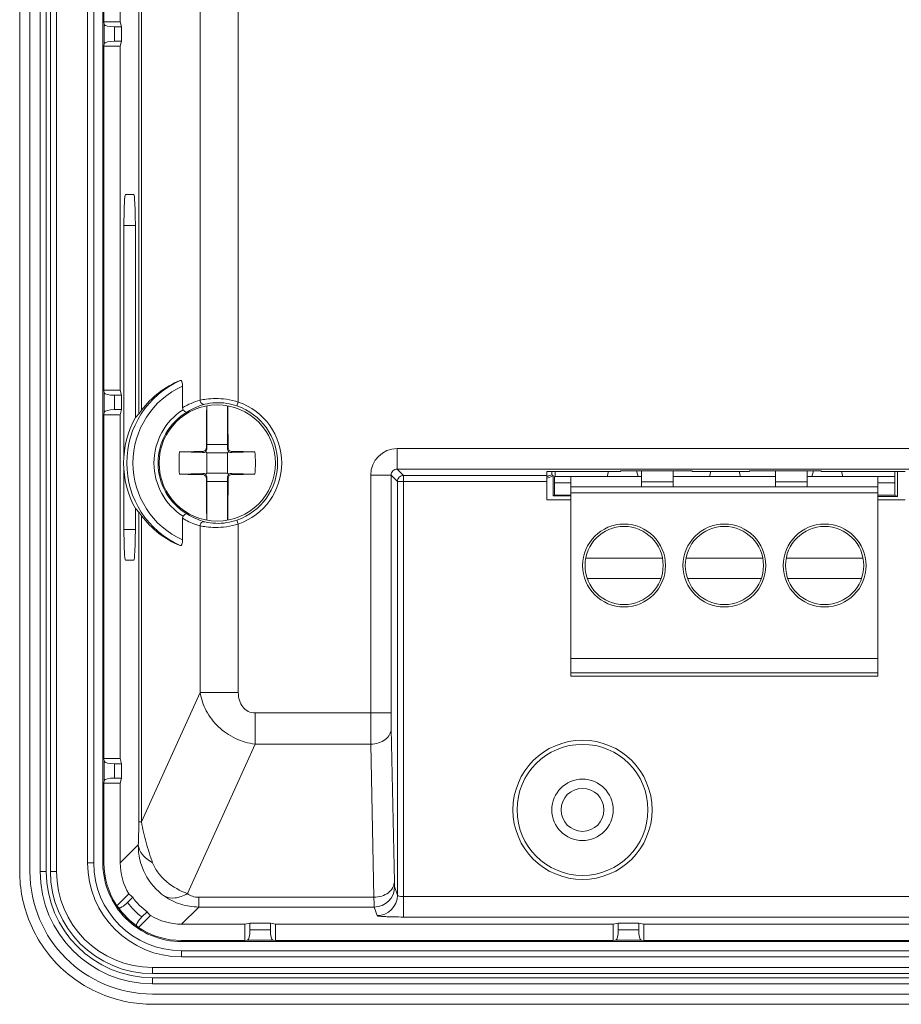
# Model space of a CAD drawing. Header units: centimetres. Extents: x -30 to 30, y -51 to 55.
# Tile 57 of 78: x 8.18 to 11.05, y -2.75 to 0.46. Entities that reach past the tile are written whole.
import ezdxf

# ---------------------------------------------------------------- set-up
doc = ezdxf.new("R2010")
doc.units = ezdxf.units.CM
doc.header["$MEASUREMENT"] = 0
doc.layers.add('06___PRT_ALL_SURFS', color=7, linetype='Continuous')

msp = doc.modelspace()

# ---------------------------------------------------------------- linework, layer by layer
at = {"layer": '06___PRT_ALL_SURFS', "lineweight": 9}
for points in [[(8.17773, -2.31777), (8.17773, -2.31777), (8.17773, 5.54998), (8.17773, 5.54998)], [(8.21107, 5.55025), (8.21107, 5.55025), (8.21107, -2.31803), (8.21107, -2.31803)], [(8.2444, -2.31803), (8.2444, -2.31803), (8.2444, 5.55024), (8.2444, 5.55024)], [(8.2644, -2.31801), (8.2644, -2.31801), (8.2644, 5.55026), (8.2644, 5.55026)], [(8.27773, 5.55025), (8.27773, 5.55025), (8.27773, -2.31803), (8.27773, -2.31803)], [(8.29773, 5.55026), (8.29773, 5.55026), (8.29773, -2.31803), (8.29773, -2.31803)], [(8.39881, 5.5354), (8.39881, 5.5354), (8.39881, -2.28985), (8.39881, -2.28985)], [(8.41881, 5.53541), (8.41881, 5.53541), (8.41881, -2.28986), (8.41881, -2.28986)], [(8.44877, -2.28985), (8.44877, -2.28985), (8.44877, 5.53541), (8.44877, 5.53541)], [(8.5659, -0.82809), (8.5659, -0.82809), (8.5659, 3.24318), (8.5659, 3.24318)], [(8.57467, 3.23119), (8.57467, 3.23119), (8.57467, -0.8161), (8.57467, -0.8161)], [(8.76547, -0.78336), (8.76547, -0.78336), (8.76547, 3.19845), (8.76547, 3.19845)], [(8.45215, 1.56944), (8.45215, 1.56944), (8.45215, 0.44944), (8.45215, 0.44944)], [(8.50548, 1.56944), (8.50548, 1.56944), (8.50548, 0.44944), (8.50548, 0.44944)], [(8.88985, 1.36944), (8.88985, 1.36944), (8.88985, -0.78901), (8.88985, -0.78901)], [(8.45215, 0.44944), (8.45215, 0.44944), (8.45335, 0.44082), (8.45335, 0.44082)], [(8.45215, 0.44944), (8.45215, 0.44944), (8.50548, 0.44944), (8.50548, 0.44944)], [(8.50897, 0.43277), (8.50897, 0.43277), (8.50548, 0.44944), (8.50548, 0.44944)], [(8.45335, 0.37807), (8.45335, 0.37807), (8.45335, 0.44082), (8.45335, 0.44082)], [(8.45335, 0.44082), (8.45397, 0.43633), (8.46871, 0.43277), (8.48666, 0.43277)], [(8.48666, 0.43277), (8.48666, 0.43277), (8.48666, 0.38611), (8.48666, 0.38611)], [(8.48666, 0.43277), (8.48666, 0.43277), (8.50897, 0.43277), (8.50897, 0.43277)], [(8.50897, 0.38611), (8.50897, 0.38611), (8.50897, 0.43277), (8.50897, 0.43277)], [(8.48666, 0.38611), (8.46871, 0.38611), (8.45397, 0.38255), (8.45335, 0.37807)], [(8.50897, 0.38611), (8.50897, 0.38611), (8.48666, 0.38611), (8.48666, 0.38611)], [(8.50548, 0.36944), (8.50548, 0.36944), (8.50897, 0.38611), (8.50897, 0.38611)], [(8.45335, 0.37807), (8.45335, 0.37807), (8.45215, 0.36944), (8.45215, 0.36944)], [(8.45215, 0.36944), (8.45215, 0.36944), (8.45215, -0.75056), (8.45215, -0.75056)], [(8.50548, 0.36944), (8.50548, 0.36944), (8.45215, 0.36944), (8.45215, 0.36944)], [(8.50548, 0.36944), (8.50548, 0.36944), (8.50548, -0.75056), (8.50548, -0.75056)], [(8.52259, -0.11369), (8.52259, -0.11369), (8.54929, -0.11369), (8.54929, -0.11369)], [(8.51735, -0.21369), (8.51735, -0.21369), (8.51735, -0.97585), (8.51735, -0.97585)], [(8.55452, -0.21369), (8.55452, -0.21369), (8.51735, -0.21369), (8.51735, -0.21369)], [(8.55452, -0.83994), (8.55452, -0.83994), (8.55452, -0.21369), (8.55452, -0.21369)], [(8.70071, -0.71877), (8.65042, -0.73882), (8.60676, -0.77253), (8.57467, -0.8161)], [(8.7083, -0.80753), (8.7083, -0.80753), (8.7083, -0.73729), (8.7083, -0.73729)], [(8.45215, -0.75056), (8.45215, -0.75056), (8.45335, -0.75918), (8.45335, -0.75918)], [(8.45215, -0.75056), (8.45215, -0.75056), (8.50548, -0.75056), (8.50548, -0.75056)], [(8.45335, -0.82193), (8.45335, -0.82193), (8.45335, -0.75918), (8.45335, -0.75918)], [(8.45335, -0.75918), (8.45397, -0.76367), (8.46871, -0.76723), (8.48666, -0.76723)], [(8.48666, -0.76723), (8.48666, -0.76723), (8.48666, -0.81389), (8.48666, -0.81389)], [(8.48666, -0.76723), (8.48666, -0.76723), (8.50897, -0.76723), (8.50897, -0.76723)], [(8.50897, -0.76723), (8.50897, -0.76723), (8.50548, -0.75056), (8.50548, -0.75056)], [(8.50897, -0.81389), (8.50897, -0.81389), (8.50897, -0.76723), (8.50897, -0.76723)], [(8.76547, -0.78336), (8.74533, -0.78857), (8.72607, -0.79672), (8.7083, -0.80753)], [(8.78068, -0.7964), (8.76067, -0.80163), (8.74159, -0.80996), (8.72416, -0.82109)], [(8.88985, -0.78901), (8.88985, -0.78901), (8.8855, -0.80161), (8.8855, -0.80161)], [(8.45335, -0.82193), (8.45335, -0.82193), (8.45215, -0.83056), (8.45215, -0.83056)], [(8.45215, -0.83056), (8.45215, -0.83056), (8.45215, -1.95056), (8.45215, -1.95056)], [(8.50548, -0.83056), (8.50548, -0.83056), (8.45215, -0.83056), (8.45215, -0.83056)], [(8.48666, -0.81389), (8.46871, -0.81389), (8.45397, -0.81745), (8.45335, -0.82193)], [(8.50897, -0.81389), (8.50897, -0.81389), (8.48666, -0.81389), (8.48666, -0.81389)], [(8.50548, -0.83056), (8.50548, -0.83056), (8.50897, -0.81389), (8.50897, -0.81389)], [(8.50548, -0.83056), (8.50548, -0.83056), (8.50548, -1.95056), (8.50548, -1.95056)], [(8.5659, -0.82809), (8.56196, -0.83191), (8.55817, -0.83587), (8.55452, -0.83994)], [(8.71012, -0.81405), (8.70894, -0.81213), (8.7083, -0.80979), (8.7083, -0.80753)], [(8.78735, -0.80366), (8.78735, -0.80366), (8.78739, -0.92769), (8.78739, -0.92769)], [(8.85499, -0.92767), (8.85499, -0.92767), (8.85495, -0.80361), (8.85495, -0.80361)], [(8.55452, -0.83994), (8.50367, -0.93187), (8.50367, -1.04349), (8.55452, -1.13543)], [(8.78739, -0.92769), (8.78739, -0.92769), (8.85499, -0.92767), (8.85499, -0.92767)], [(8.78739, -0.92769), (8.78739, -0.92769), (8.78762, -0.94055), (8.78762, -0.94055)], [(8.85477, -0.94053), (8.85477, -0.94053), (8.85499, -0.92767), (8.85499, -0.92767)], [(8.69849, -0.95127), (8.69614, -0.97551), (8.69615, -0.99993), (8.69851, -1.02418)], [(8.77256, -0.95041), (8.74787, -0.95057), (8.72317, -0.95085), (8.69849, -0.95127)], [(8.7743, -0.95389), (8.7743, -0.95389), (8.69849, -0.95127), (8.69849, -0.95127)], [(8.77256, -0.95041), (8.77256, -0.95041), (8.7743, -0.95389), (8.7743, -0.95389)], [(8.7743, -0.95389), (8.77788, -0.95401), (8.78132, -0.95275), (8.78386, -0.95035)], [(8.78386, -0.95035), (8.78633, -0.94776), (8.78769, -0.94423), (8.78762, -0.94055)], [(8.78787, -0.95436), (8.78787, -0.95436), (8.78386, -0.95035), (8.78386, -0.95035)], [(8.78762, -0.94055), (8.78762, -0.94055), (8.78589, -0.93707), (8.78589, -0.93707)], [(8.85453, -0.95434), (8.85453, -0.95434), (8.78787, -0.95436), (8.78787, -0.95436)], [(8.78787, -0.95436), (8.78787, -0.95436), (8.78789, -1.02103), (8.78789, -1.02103)], [(8.85453, -0.95434), (8.85453, -0.95434), (8.85854, -0.95033), (8.85854, -0.95033)], [(8.85455, -1.02101), (8.85455, -1.02101), (8.85453, -0.95434), (8.85453, -0.95434)], [(8.85477, -0.94053), (8.85471, -0.94421), (8.85607, -0.94774), (8.85854, -0.95033)], [(8.85651, -0.93705), (8.85651, -0.93705), (8.85477, -0.94053), (8.85477, -0.94053)], [(8.85854, -0.95033), (8.86108, -0.95272), (8.86452, -0.95399), (8.8681, -0.95386)], [(8.8681, -0.95386), (8.8681, -0.95386), (8.86984, -0.95038), (8.86984, -0.95038)], [(8.94391, -0.95119), (8.94391, -0.95119), (8.8681, -0.95386), (8.8681, -0.95386)], [(8.94391, -0.95119), (8.91922, -0.95079), (8.89453, -0.95052), (8.86984, -0.95038)], [(8.94394, -1.0241), (8.94628, -0.99985), (8.94627, -0.97544), (8.94391, -0.95119)], [(9.40777, -0.94061), (9.35991, -0.94061), (9.32112, -0.97941), (9.32111, -1.02726)], [(9.40777, -0.94061), (9.40777, -0.94061), (19.28103, -0.94061), (19.28103, -0.94061)], [(9.40777, -0.94061), (9.40777, -0.94061), (9.40777, -1.00727), (9.40777, -1.00727)], [(8.51735, -0.99952), (8.51735, -0.99952), (8.51735, -1.20435), (8.51735, -1.20435)], [(8.77433, -1.02151), (8.77433, -1.02151), (8.69851, -1.02418), (8.69851, -1.02418)], [(8.69851, -1.02418), (8.7232, -1.02459), (8.74789, -1.02485), (8.77259, -1.02499)], [(8.77433, -1.02151), (8.77433, -1.02151), (8.77259, -1.02499), (8.77259, -1.02499)], [(8.78388, -1.02504), (8.78134, -1.02265), (8.77791, -1.02138), (8.77433, -1.02151)], [(8.78789, -1.02103), (8.78789, -1.02103), (8.78388, -1.02504), (8.78388, -1.02504)], [(8.78765, -1.03485), (8.78771, -1.03116), (8.78636, -1.02763), (8.78388, -1.02504)], [(8.78789, -1.02103), (8.78789, -1.02103), (8.85455, -1.02101), (8.85455, -1.02101)], [(8.85455, -1.02101), (8.85455, -1.02101), (8.85857, -1.02501), (8.85857, -1.02501)], [(8.85857, -1.02501), (8.85609, -1.02761), (8.85473, -1.03114), (8.8548, -1.03482)], [(8.86812, -1.02147), (8.86454, -1.02135), (8.86111, -1.02263), (8.85857, -1.02501)], [(8.86986, -1.02496), (8.86986, -1.02496), (8.86812, -1.02147), (8.86812, -1.02147)], [(8.86812, -1.02147), (8.86812, -1.02147), (8.94394, -1.0241), (8.94394, -1.0241)], [(8.86986, -1.02496), (8.89455, -1.02481), (8.91925, -1.02452), (8.94394, -1.0241)], [(9.42839, -1.02789), (9.42839, -1.02789), (9.40777, -1.00727), (9.40777, -1.00727)], [(19.28103, -1.00727), (19.28103, -1.00727), (9.40777, -1.00727), (9.40777, -1.00727)], [(10.13523, -1.01541), (10.13523, -1.01541), (9.89523, -1.01541), (9.89523, -1.01541)], [(9.89523, -1.10723), (9.89523, -1.10723), (9.89523, -1.01541), (9.89523, -1.01541)], [(9.91106, -1.02593), (9.90622, -1.02759), (9.90142, -1.02938), (9.89667, -1.03128)], [(9.91106, -1.01541), (9.91106, -1.01541), (9.91106, -1.02593), (9.91106, -1.02593)], [(9.91595, -1.02945), (9.91433, -1.02827), (9.91269, -1.0271), (9.91106, -1.02593)], [(9.92189, -1.01541), (9.92189, -1.01541), (9.92189, -1.03152), (9.92189, -1.03152)], [(10.09619, -1.01541), (10.09619, -1.01541), (10.09173, -1.03152), (10.09173, -1.03152)], [(10.36856, -1.01285), (10.36856, -1.01285), (10.13523, -1.01285), (10.13523, -1.01285)], [(10.13523, -1.01285), (10.13523, -1.01285), (10.13523, -1.01541), (10.13523, -1.01541)], [(10.19206, -1.03152), (10.19206, -1.03152), (10.18689, -1.01285), (10.18689, -1.01285)], [(10.20323, -1.01285), (10.20323, -1.01285), (10.20323, -1.06485), (10.20323, -1.06485)], [(10.30656, -1.06485), (10.30656, -1.06485), (10.30656, -1.01285), (10.30656, -1.01285)], [(10.36856, -1.01541), (10.36856, -1.01541), (10.36856, -1.01285), (10.36856, -1.01285)], [(10.55523, -1.01541), (10.55523, -1.01541), (10.36856, -1.01541), (10.36856, -1.01541)], [(10.42953, -1.01541), (10.42953, -1.01541), (10.42507, -1.03152), (10.42507, -1.03152)], [(10.52093, -1.01541), (10.52093, -1.01541), (10.52539, -1.03152), (10.52539, -1.03152)], [(10.78856, -1.01285), (10.78856, -1.01285), (10.55523, -1.01285), (10.55523, -1.01285)], [(10.55523, -1.01285), (10.55523, -1.01285), (10.55523, -1.01541), (10.55523, -1.01541)], [(10.63989, -1.01285), (10.63989, -1.01285), (10.63989, -1.06485), (10.63989, -1.06485)], [(10.74323, -1.06485), (10.74323, -1.06485), (10.74323, -1.01285), (10.74323, -1.01285)], [(10.7584, -1.03152), (10.7584, -1.03152), (10.76357, -1.01285), (10.76357, -1.01285)], [(10.78856, -1.01541), (10.78856, -1.01541), (10.78856, -1.01285), (10.78856, -1.01285)], [(11.06189, -1.01541), (11.06189, -1.01541), (10.78856, -1.01541), (10.78856, -1.01541)], [(10.85427, -1.01541), (10.85427, -1.01541), (10.85873, -1.03152), (10.85873, -1.03152)], [(11.02856, -1.03152), (11.02856, -1.03152), (11.02856, -1.01541), (11.02856, -1.01541)], [(11.03727, -1.09673), (11.03727, -1.09673), (11.03727, -1.01541), (11.03727, -1.01541)], [(8.78592, -1.03831), (8.78592, -1.03831), (8.78765, -1.03485), (8.78765, -1.03485)], [(8.78765, -1.03485), (8.78765, -1.03485), (8.78743, -1.04769), (8.78743, -1.04769)], [(8.78743, -1.04769), (8.78743, -1.04769), (8.85503, -1.04767), (8.85503, -1.04767)], [(8.78743, -1.04769), (8.78743, -1.04769), (8.78747, -1.17177), (8.78747, -1.17177)], [(8.8548, -1.03482), (8.8548, -1.03482), (8.85653, -1.03829), (8.85653, -1.03829)], [(8.85503, -1.04767), (8.85503, -1.04767), (8.8548, -1.03482), (8.8548, -1.03482)], [(8.85503, -1.04767), (8.85503, -1.04767), (8.85507, -1.17171), (8.85507, -1.17171)], [(9.38777, -1.02726), (9.38777, -1.02726), (9.32112, -1.02726), (9.32112, -1.02726)], [(9.32112, -1.80171), (9.32112, -1.80171), (9.32112, -1.02726), (9.32112, -1.02726)], [(9.38777, -1.02726), (9.38777, -1.02726), (9.40839, -1.04789), (9.40839, -1.04789)], [(9.38777, -1.02726), (9.38777, -1.02726), (9.38777, -1.80167), (9.38777, -1.80167)], [(9.89523, -1.04789), (9.89523, -1.04789), (9.40839, -1.04789), (9.40839, -1.04789)], [(9.40839, -2.3952), (9.40839, -2.3952), (9.40839, -1.04789), (9.40839, -1.04789)], [(9.89523, -1.02789), (9.89523, -1.02789), (9.42839, -1.02789), (9.42839, -1.02789)], [(9.42839, -1.02789), (9.42839, -1.02789), (9.42839, -2.46624), (9.42839, -2.46624)], [(9.91595, -1.02945), (9.90857, -1.03189), (9.90129, -1.03461), (9.89411, -1.03761)], [(9.91595, -1.02945), (9.91595, -1.02945), (9.91595, -1.09429), (9.91595, -1.09429)], [(9.92036, -1.03207), (9.91998, -1.03227), (9.91967, -1.04117), (9.91967, -1.05207)], [(9.97323, -1.05207), (9.97323, -1.05207), (9.91967, -1.05207), (9.91967, -1.05207)], [(9.91967, -1.05207), (9.91967, -1.05207), (9.91967, -1.09242), (9.91967, -1.09242)], [(9.92036, -1.03207), (9.92036, -1.03207), (9.97323, -1.03207), (9.97323, -1.03207)], [(9.92189, -1.03152), (9.92189, -1.03152), (10.09173, -1.03152), (10.09173, -1.03152)], [(9.97323, -1.68152), (9.97323, -1.68152), (9.97323, -1.03152), (9.97323, -1.03152)], [(10.09173, -1.03152), (10.09173, -1.03152), (10.19206, -1.03152), (10.19206, -1.03152)], [(10.19206, -1.03152), (10.19206, -1.03152), (10.20323, -1.03152), (10.20323, -1.03152)], [(10.20323, -1.04935), (10.20323, -1.04935), (10.30656, -1.04935), (10.30656, -1.04935)], [(10.30656, -1.03152), (10.30656, -1.03152), (10.42507, -1.03152), (10.42507, -1.03152)], [(10.42507, -1.03152), (10.42507, -1.03152), (10.52539, -1.03152), (10.52539, -1.03152)], [(10.63989, -1.03152), (10.63989, -1.03152), (10.52539, -1.03152), (10.52539, -1.03152)], [(10.63989, -1.04935), (10.63989, -1.04935), (10.74323, -1.04935), (10.74323, -1.04935)], [(10.7584, -1.03152), (10.7584, -1.03152), (10.74323, -1.03152), (10.74323, -1.03152)], [(10.85873, -1.03152), (10.85873, -1.03152), (10.7584, -1.03152), (10.7584, -1.03152)], [(11.02856, -1.03152), (11.02856, -1.03152), (10.85873, -1.03152), (10.85873, -1.03152)], [(10.97323, -1.68152), (10.97323, -1.68152), (10.97323, -1.03152), (10.97323, -1.03152)], [(10.97323, -1.03207), (10.97323, -1.03207), (11.02797, -1.03207), (11.02797, -1.03207)], [(11.02865, -1.05207), (11.02865, -1.05207), (10.97323, -1.05207), (10.97323, -1.05207)], [(11.02865, -1.05207), (11.02865, -1.04117), (11.02835, -1.03227), (11.02797, -1.03207)], [(11.02865, -1.09242), (11.02865, -1.09242), (11.02865, -1.05207), (11.02865, -1.05207)], [(10.97323, -1.06485), (10.97323, -1.06485), (9.97323, -1.06485), (9.97323, -1.06485)], [(9.97323, -1.08485), (9.97323, -1.08485), (10.97323, -1.08485), (10.97323, -1.08485)], [(9.97323, -1.10723), (9.97323, -1.10723), (9.89523, -1.10723), (9.89523, -1.10723)], [(9.91595, -1.09429), (9.91595, -1.09429), (9.91967, -1.09242), (9.91967, -1.09242)], [(9.91595, -1.09429), (9.91595, -1.09429), (9.97323, -1.09429), (9.97323, -1.09429)], [(9.91967, -1.09242), (9.91967, -1.09242), (9.97323, -1.09242), (9.97323, -1.09242)], [(10.97323, -1.09242), (10.97323, -1.09242), (11.02865, -1.09242), (11.02865, -1.09242)], [(10.97323, -1.09673), (10.97323, -1.09673), (11.03727, -1.09673), (11.03727, -1.09673)], [(11.06189, -1.10723), (11.06189, -1.10723), (10.97323, -1.10723), (10.97323, -1.10723)], [(11.02865, -1.09242), (11.02865, -1.09242), (11.03727, -1.09673), (11.03727, -1.09673)], [(8.55452, -1.20435), (8.55452, -1.20435), (8.55452, -1.13543), (8.55452, -1.13543)], [(8.55452, -1.13543), (8.55817, -1.1395), (8.56196, -1.14345), (8.5659, -1.14728)], [(8.5659, -2.15624), (8.5659, -2.15624), (8.5659, -1.14728), (8.5659, -1.14728)], [(8.72415, -1.15427), (8.74159, -1.1654), (8.76066, -1.17373), (8.78067, -1.17897)], [(8.57467, -1.15927), (8.57467, -1.15927), (8.57467, -2.15624), (8.57467, -2.15624)], [(8.57467, -1.15927), (8.60676, -1.20283), (8.65042, -1.23655), (8.70071, -1.25659)], [(8.7083, -1.16784), (8.7083, -1.16558), (8.70894, -1.16324), (8.71012, -1.16131)], [(8.7083, -1.23808), (8.7083, -1.23808), (8.7083, -1.16784), (8.7083, -1.16784)], [(8.88985, -1.18636), (8.88985, -1.18636), (8.8855, -1.17376), (8.8855, -1.17376)], [(8.88985, -1.18636), (8.88985, -1.18636), (8.88985, -1.73457), (8.88985, -1.73457)], [(8.51735, -1.20435), (8.51735, -1.20435), (8.55452, -1.20435), (8.55452, -1.20435)], [(8.76547, -1.73457), (8.76547, -1.73457), (8.76547, -1.19201), (8.76547, -1.19201)], [(8.54929, -1.30435), (8.54929, -1.30435), (8.52259, -1.30435), (8.52259, -1.30435)], [(10.02159, -1.29751), (10.02159, -1.29751), (10.27153, -1.29751), (10.27153, -1.29751)], [(10.5982, -1.29751), (10.5982, -1.29751), (10.34826, -1.29751), (10.34826, -1.29751)], [(10.92487, -1.29751), (10.92487, -1.29751), (10.67493, -1.29751), (10.67493, -1.29751)], [(10.26605, -1.36417), (10.26605, -1.36417), (10.02708, -1.36417), (10.02708, -1.36417)], [(10.35375, -1.36417), (10.35375, -1.36417), (10.59271, -1.36417), (10.59271, -1.36417)], [(10.68041, -1.36417), (10.68041, -1.36417), (10.91938, -1.36417), (10.91938, -1.36417)], [(10.97323, -1.62485), (10.97323, -1.62485), (9.97323, -1.62485), (9.97323, -1.62485)], [(10.97323, -1.67152), (10.97323, -1.67152), (9.97323, -1.67152), (9.97323, -1.67152)], [(9.97323, -1.68152), (9.97323, -1.68152), (10.97323, -1.68152), (10.97323, -1.68152)], [(8.76547, -1.73457), (8.76547, -1.73457), (8.57467, -2.15624), (8.57467, -2.15624)], [(8.76547, -1.73457), (8.76547, -1.73457), (8.88985, -1.73457), (8.88985, -1.73457)], [(8.9446, -1.80171), (8.9446, -1.80171), (9.38777, -1.80171), (9.38777, -1.80171)], [(8.9446, -1.80171), (8.9446, -1.80171), (8.9446, -1.90313), (8.9446, -1.90313)], [(9.39839, -2.35134), (9.39839, -2.35134), (9.38818, -1.85245), (9.38818, -1.85245)], [(8.72434, -2.38992), (8.72434, -2.38992), (8.9446, -1.90313), (8.9446, -1.90313)], [(9.32153, -1.90313), (9.32153, -1.90313), (8.9446, -1.90313), (8.9446, -1.90313)], [(9.32153, -1.90313), (9.32153, -1.90313), (9.33173, -2.40207), (9.33173, -2.40207)], [(8.45215, -1.95056), (8.45215, -1.95056), (8.50548, -1.95056), (8.50548, -1.95056)], [(8.45215, -1.95056), (8.45215, -1.95056), (8.45335, -1.95918), (8.45335, -1.95918)], [(8.50897, -1.96723), (8.50897, -1.96723), (8.50548, -1.95056), (8.50548, -1.95056)], [(8.45335, -2.02193), (8.45335, -2.02193), (8.45335, -1.95918), (8.45335, -1.95918)], [(8.45335, -1.95918), (8.45397, -1.96367), (8.46871, -1.96723), (8.48666, -1.96723)], [(8.48666, -1.96723), (8.48666, -1.96723), (8.50897, -1.96723), (8.50897, -1.96723)], [(8.48666, -1.96723), (8.48666, -1.96723), (8.48666, -2.01389), (8.48666, -2.01389)], [(8.50897, -2.01389), (8.50897, -2.01389), (8.50897, -1.96723), (8.50897, -1.96723)], [(8.48666, -2.01389), (8.46871, -2.01389), (8.45397, -2.01745), (8.45335, -2.02193)], [(8.50897, -2.01389), (8.50897, -2.01389), (8.48666, -2.01389), (8.48666, -2.01389)], [(8.50548, -2.03056), (8.50548, -2.03056), (8.50897, -2.01389), (8.50897, -2.01389)], [(8.45335, -2.02193), (8.45335, -2.02193), (8.45215, -2.03056), (8.45215, -2.03056)], [(8.50548, -2.03056), (8.50548, -2.03056), (8.45215, -2.03056), (8.45215, -2.03056)], [(8.45215, -2.03056), (8.45215, -2.03056), (8.45215, -2.28969), (8.45215, -2.28969)], [(8.50548, -2.03056), (8.50548, -2.03056), (8.50548, -2.28975), (8.50548, -2.28975)], [(8.5659, -2.15624), (8.5659, -2.15624), (8.57467, -2.15624), (8.57467, -2.15624)], [(8.56399, -2.23123), (8.56399, -2.23123), (8.50548, -2.28975), (8.50548, -2.28975)], [(8.39881, -2.28985), (8.39881, -2.45901), (8.53594, -2.59615), (8.7051, -2.59615)], [(8.39881, -2.28986), (8.39881, -2.28986), (8.41881, -2.28986), (8.41881, -2.28986)], [(8.41881, -2.28987), (8.41882, -2.44797), (8.54699, -2.57614), (8.70509, -2.57615)], [(8.44877, -2.28985), (8.44877, -2.28985), (8.45215, -2.28985), (8.45215, -2.28985)], [(8.45215, -2.28971), (8.45211, -2.33957), (8.46682, -2.38831), (8.49441, -2.42984)], [(8.50548, -2.28975), (8.50547, -2.32541), (8.51501, -2.36043), (8.53309, -2.39116)], [(8.21107, -2.31801), (8.21105, -2.53847), (8.38976, -2.7172), (8.61023, -2.71722)], [(8.2444, -2.31803), (8.2444, -2.31803), (8.2644, -2.31803), (8.2644, -2.31803)], [(8.2444, -2.31803), (8.2444, -2.52009), (8.4082, -2.68389), (8.61026, -2.68389)], [(8.2644, -2.31801), (8.26439, -2.50903), (8.41923, -2.66388), (8.61024, -2.66389)], [(8.27773, -2.31803), (8.27773, -2.31803), (8.29773, -2.31803), (8.29773, -2.31803)], [(8.27773, -2.31803), (8.27773, -2.50168), (8.42661, -2.65055), (8.61025, -2.65056)], [(8.29773, -2.31804), (8.29773, -2.49063), (8.43765, -2.63054), (8.61024, -2.63056)], [(9.33241, -2.4338), (9.36919, -2.43379), (9.39902, -2.40401), (9.39908, -2.36723)], [(9.40839, -2.3952), (9.40839, -2.3952), (9.39908, -2.36723), (9.39908, -2.36723)], [(8.53309, -2.39116), (8.53309, -2.39116), (8.49441, -2.42984), (8.49441, -2.42984)], [(8.5289, -2.41892), (8.5289, -2.41892), (8.54585, -2.40197), (8.54585, -2.40197)], [(8.53309, -2.39116), (8.53718, -2.39495), (8.54144, -2.39855), (8.54585, -2.40197)], [(8.54585, -2.40197), (8.55883, -2.4202), (8.57476, -2.43613), (8.59299, -2.44911)], [(8.76088, -2.40207), (8.76088, -2.40207), (9.33173, -2.40207), (9.33173, -2.40207)], [(8.76088, -2.4338), (8.76088, -2.4338), (8.76088, -2.40207), (8.76088, -2.40207)], [(9.34173, -2.46177), (9.37851, -2.46177), (9.40833, -2.43198), (9.4084, -2.3952)], [(9.42839, -2.39967), (9.42839, -2.39967), (19.26039, -2.39967), (19.26039, -2.39967)], [(8.49441, -2.42984), (8.49633, -2.43199), (8.49827, -2.4341), (8.50026, -2.43618)], [(8.49441, -2.42984), (8.51288, -2.45759), (8.53737, -2.48208), (8.56512, -2.50055)], [(8.50027, -2.43618), (8.51643, -2.45875), (8.5362, -2.47852), (8.55878, -2.49469)], [(8.5289, -2.41892), (8.54213, -2.43693), (8.55803, -2.45283), (8.57604, -2.46606)], [(8.70521, -2.48948), (8.70521, -2.48948), (8.76088, -2.4338), (8.76088, -2.4338)], [(9.3324, -2.4338), (9.3324, -2.4338), (8.76088, -2.4338), (8.76088, -2.4338)], [(9.3324, -2.4338), (9.3324, -2.4338), (9.34173, -2.46177), (9.34173, -2.46177)], [(8.56512, -2.50055), (8.56512, -2.50055), (8.6038, -2.46187), (8.6038, -2.46187)], [(8.59299, -2.44911), (8.59299, -2.44911), (8.57604, -2.46606), (8.57604, -2.46606)], [(8.59299, -2.44911), (8.5964, -2.45352), (8.60001, -2.45777), (8.6038, -2.46187)], [(8.6038, -2.46187), (8.63453, -2.47995), (8.66955, -2.48949), (8.70521, -2.48948)], [(19.2604, -2.46624), (19.2604, -2.46624), (9.42839, -2.46624), (9.42839, -2.46624)], [(8.55878, -2.49469), (8.56086, -2.49668), (8.56297, -2.49863), (8.56512, -2.50055)], [(8.56512, -2.50055), (8.60663, -2.52813), (8.65537, -2.54283), (8.7052, -2.54281)], [(8.70521, -2.48948), (8.70521, -2.48948), (8.91107, -2.48948), (8.91107, -2.48948)], [(8.92773, -2.48599), (8.92773, -2.48599), (8.91107, -2.48948), (8.91107, -2.48948)], [(8.91107, -2.54281), (8.91107, -2.54281), (8.91107, -2.48948), (8.91107, -2.48948)], [(8.9944, -2.48599), (8.9944, -2.48599), (8.92773, -2.48599), (8.92773, -2.48599)], [(8.92773, -2.50829), (8.92773, -2.50829), (8.92773, -2.48599), (8.92773, -2.48599)], [(9.01107, -2.48948), (9.01107, -2.48948), (8.9944, -2.48599), (8.9944, -2.48599)], [(8.9944, -2.48599), (8.9944, -2.48599), (8.9944, -2.50829), (8.9944, -2.50829)], [(9.01107, -2.48948), (9.01107, -2.48948), (10.11107, -2.48948), (10.11107, -2.48948)], [(9.01107, -2.48948), (9.01107, -2.48948), (9.01107, -2.54281), (9.01107, -2.54281)], [(10.12773, -2.48599), (10.12773, -2.48599), (10.11107, -2.48948), (10.11107, -2.48948)], [(10.11107, -2.54281), (10.11107, -2.54281), (10.11107, -2.48948), (10.11107, -2.48948)], [(10.1944, -2.48599), (10.1944, -2.48599), (10.12773, -2.48599), (10.12773, -2.48599)], [(10.12773, -2.50829), (10.12773, -2.50829), (10.12773, -2.48599), (10.12773, -2.48599)], [(10.21107, -2.48948), (10.21107, -2.48948), (10.1944, -2.48599), (10.1944, -2.48599)], [(10.1944, -2.48599), (10.1944, -2.48599), (10.1944, -2.50829), (10.1944, -2.50829)], [(10.21107, -2.48948), (10.21107, -2.48948), (11.31107, -2.48948), (11.31107, -2.48948)], [(10.21107, -2.48948), (10.21107, -2.48948), (10.21107, -2.54281), (10.21107, -2.54281)], [(8.91969, -2.54161), (8.92418, -2.54098), (8.92773, -2.52625), (8.92773, -2.50829)], [(8.92773, -2.50829), (8.92773, -2.50829), (8.9944, -2.50829), (8.9944, -2.50829)], [(8.9944, -2.50829), (8.9944, -2.52625), (8.99795, -2.54098), (9.00244, -2.54161)], [(10.11969, -2.54161), (10.12418, -2.54098), (10.12773, -2.52625), (10.12773, -2.50829)], [(10.12773, -2.50829), (10.12773, -2.50829), (10.1944, -2.50829), (10.1944, -2.50829)], [(10.1944, -2.50829), (10.1944, -2.52625), (10.19795, -2.54098), (10.20244, -2.54161)], [(8.70511, -2.54281), (8.70511, -2.54281), (8.70511, -2.54619), (8.70511, -2.54619)], [(19.98369, -2.54619), (19.98369, -2.54619), (8.70511, -2.54619), (8.70511, -2.54619)], [(8.70521, -2.54281), (8.70521, -2.54281), (8.91107, -2.54281), (8.91107, -2.54281)], [(8.91107, -2.54281), (8.91107, -2.54281), (8.91969, -2.54161), (8.91969, -2.54161)], [(9.00244, -2.54161), (9.00244, -2.54161), (8.91969, -2.54161), (8.91969, -2.54161)], [(9.00244, -2.54161), (9.00244, -2.54161), (9.01107, -2.54281), (9.01107, -2.54281)], [(9.01107, -2.54281), (9.01107, -2.54281), (10.11107, -2.54281), (10.11107, -2.54281)], [(10.11107, -2.54281), (10.11107, -2.54281), (10.11969, -2.54161), (10.11969, -2.54161)], [(10.20244, -2.54161), (10.20244, -2.54161), (10.11969, -2.54161), (10.11969, -2.54161)], [(10.20244, -2.54161), (10.20244, -2.54161), (10.21107, -2.54281), (10.21107, -2.54281)], [(10.21107, -2.54281), (10.21107, -2.54281), (11.31107, -2.54281), (11.31107, -2.54281)], [(8.7051, -2.57615), (8.7051, -2.57615), (19.98369, -2.57615), (19.98369, -2.57615)], [(8.7051, -2.57615), (8.7051, -2.57615), (8.7051, -2.59615), (8.7051, -2.59615)], [(8.7051, -2.59615), (8.7051, -2.59615), (19.98369, -2.59615), (19.98369, -2.59615)], [(8.61025, -2.63056), (8.61025, -2.63056), (20.07853, -2.63056), (20.07853, -2.63056)], [(8.61025, -2.63056), (8.61025, -2.63056), (8.61025, -2.65056), (8.61025, -2.65056)], [(8.61025, -2.65056), (8.61025, -2.65056), (20.07854, -2.65056), (20.07854, -2.65056)], [(20.07853, -2.66389), (20.07853, -2.66389), (8.61024, -2.66389), (8.61024, -2.66389)], [(8.61026, -2.66389), (8.61026, -2.66389), (8.61026, -2.68389), (8.61026, -2.68389)], [(20.07853, -2.68389), (20.07853, -2.68389), (8.61026, -2.68389), (8.61026, -2.68389)], [(8.61026, -2.71722), (8.61026, -2.71722), (20.07853, -2.71722), (20.07853, -2.71722)], [(20.07827, -2.75056), (20.07827, -2.75056), (8.61052, -2.75056), (8.61052, -2.75056)]]:
    msp.add_open_spline(points, degree=3, dxfattribs=at)
for points, knots in [([(8.52259, -0.11369), (8.52121, -0.11369), (8.51987, -0.12422), (8.51889, -0.14297), (8.51791, -0.16173), (8.51735, -0.18716), (8.51735, -0.21369)], [0, 0, 0, 0, 0.5, 0.5, 0.5, 1, 1, 1, 1]), ([(8.55452, -0.21369), (8.55452, -0.18716), (8.55397, -0.16173), (8.55299, -0.14297), (8.55201, -0.12422), (8.55067, -0.11369), (8.54929, -0.11369)], [0, 0, 0, 0, 0.5, 0.5, 0.5, 1, 1, 1, 1]), ([(8.70071, -0.71877), (8.59474, -0.76626), (8.52653, -0.87156), (8.52653, -0.98769), (8.52653, -1.10381), (8.59474, -1.20911), (8.70071, -1.25659)], [0, 0, 0, 0, 0.5, 0.5, 0.5, 1, 1, 1, 1]), ([(8.7083, -0.73729), (8.60983, -0.78169), (8.54653, -0.87967), (8.54653, -0.98769), (8.54653, -1.09569), (8.60983, -1.19368), (8.7083, -1.23808)], [0, 0, 0, 0, 0.5, 0.5, 0.5, 1, 1, 1, 1]), ([(8.70071, -0.71877), (8.70161, -0.71841), (8.70275, -0.71866), (8.70357, -0.71922), (8.70414, -0.7196), (8.70455, -0.72013), (8.70492, -0.72069), (8.70539, -0.72142), (8.70577, -0.72219), (8.7061, -0.72297), (8.70696, -0.72504), (8.70743, -0.72725), (8.70776, -0.72947), (8.70813, -0.73207), (8.7083, -0.73467), (8.7083, -0.73729)], [0, 0, 0, 0, 0.2, 0.2, 0.2, 0.4, 0.4, 0.4, 0.6, 0.6, 0.6, 0.8, 0.8, 0.8, 1, 1, 1, 1]), ([(9.01061, -0.98769), (9.01061, -0.88309), (8.92581, -0.79829), (8.82121, -0.79829), (8.71661, -0.79829), (8.63182, -0.88309), (8.63182, -0.98769), (8.63182, -1.09228), (8.71661, -1.17708), (8.82121, -1.17708), (8.92581, -1.17708), (9.01061, -1.09229), (9.01061, -0.98769)], [0, 0, 0, 0, 0.25, 0.25, 0.25, 0.5, 0.5, 0.5, 0.75, 0.75, 0.75, 1, 1, 1, 1]), ([(8.76547, -0.78336), (8.77192, -0.78141), (8.77865, -0.78053), (8.78537, -0.77981), (8.79518, -0.77873), (8.80498, -0.77797), (8.81481, -0.77786), (8.82689, -0.77772), (8.83902, -0.77857), (8.85101, -0.78029), (8.86417, -0.78218), (8.87717, -0.78512), (8.88985, -0.78901)], [0, 0, 0, 0, 0.25, 0.25, 0.25, 0.5, 0.5, 0.5, 0.75, 0.75, 0.75, 1, 1, 1, 1]), ([(8.76547, -0.78336), (8.76559, -0.78699), (8.76716, -0.79075), (8.76997, -0.79328), (8.77285, -0.79586), (8.77703, -0.79715), (8.78067, -0.7964)], [0, 0, 0, 0, 0.5, 0.5, 0.5, 1, 1, 1, 1]), ([(8.8855, -0.80161), (8.87467, -0.79787), (8.86352, -0.79511), (8.85214, -0.79335), (8.82845, -0.78971), (8.80377, -0.79048), (8.78067, -0.79641)], [0, 0, 0, 0, 0.5, 0.5, 0.5, 1, 1, 1, 1]), ([(8.8855, -1.17376), (8.96485, -1.14635), (9.01808, -1.07163), (9.01808, -0.98769), (9.01808, -0.90373), (8.96485, -0.82902), (8.8855, -0.80161)], [0, 0, 0, 0, 0.5, 0.5, 0.5, 1, 1, 1, 1]), ([(8.88985, -1.18636), (8.97457, -1.15709), (9.03141, -1.07732), (9.03141, -0.98769), (9.03141, -0.89805), (8.97457, -0.81828), (8.88985, -0.78901)], [0, 0, 0, 0, 0.5, 0.5, 0.5, 1, 1, 1, 1]), ([(8.5659, -0.82809), (8.56705, -0.82697), (8.56789, -0.82559), (8.56879, -0.82425), (8.57065, -0.82144), (8.57268, -0.8188), (8.57467, -0.8161)], [0, 0, 0, 0, 0.5, 0.5, 0.5, 1, 1, 1, 1]), ([(8.71012, -0.81405), (8.65091, -0.85194), (8.61509, -0.91739), (8.61509, -0.98769), (8.61509, -1.05798), (8.65091, -1.12343), (8.71012, -1.16131)], [0, 0, 0, 0, 0.5, 0.5, 0.5, 1, 1, 1, 1]), ([(8.72415, -0.8211), (8.66487, -0.85564), (8.62841, -0.91908), (8.62841, -0.98769), (8.62841, -1.05629), (8.66487, -1.11973), (8.72415, -1.15427)], [0, 0, 0, 0, 0.5, 0.5, 0.5, 1, 1, 1, 1]), ([(8.72415, -0.8211), (8.72221, -0.82217), (8.71965, -0.82183), (8.71749, -0.82093), (8.71423, -0.81956), (8.71188, -0.81692), (8.71012, -0.81405)], [0, 0, 0, 0, 0.5, 0.5, 0.5, 1, 1, 1, 1]), ([(8.78696, -0.80365), (8.78681, -0.81361), (8.78669, -0.82355), (8.78657, -0.83351), (8.78619, -0.86803), (8.78599, -0.90255), (8.78589, -0.93707)], [0, 0, 0, 0, 0.5, 0.5, 0.5, 1, 1, 1, 1]), ([(8.85651, -0.93705), (8.85646, -0.92496), (8.85641, -0.91287), (8.85633, -0.90077), (8.85614, -0.86838), (8.85585, -0.83599), (8.85535, -0.80359)], [0, 0, 0, 0, 0.5, 0.5, 0.5, 1, 1, 1, 1]), ([(8.77256, -0.95041), (8.77429, -0.9504), (8.77603, -0.95005), (8.77763, -0.94938), (8.77925, -0.9487), (8.78073, -0.94771), (8.78197, -0.94647), (8.7832, -0.94524), (8.78419, -0.94376), (8.78487, -0.94214), (8.78553, -0.94054), (8.78588, -0.9388), (8.78589, -0.93707)], [0, 0, 0, 0, 0.25, 0.25, 0.25, 0.5, 0.5, 0.5, 0.75, 0.75, 0.75, 1, 1, 1, 1]), ([(8.85651, -0.93705), (8.85651, -0.93877), (8.85686, -0.94051), (8.85753, -0.94212), (8.8582, -0.94373), (8.85919, -0.94521), (8.86043, -0.94645), (8.86167, -0.94769), (8.86315, -0.94867), (8.86477, -0.94935), (8.86637, -0.95001), (8.86811, -0.95037), (8.86984, -0.95038)], [0, 0, 0, 0, 0.25, 0.25, 0.25, 0.5, 0.5, 0.5, 0.75, 0.75, 0.75, 1, 1, 1, 1]), ([(8.78592, -1.03831), (8.78591, -1.03659), (8.78556, -1.03485), (8.78489, -1.03325), (8.78422, -1.03163), (8.78323, -1.03015), (8.78199, -1.02892), (8.78075, -1.02769), (8.77927, -1.02669), (8.77765, -1.02602), (8.77605, -1.02535), (8.77431, -1.025), (8.77259, -1.02499)], [0, 0, 0, 0, 0.25, 0.25, 0.25, 0.5, 0.5, 0.5, 0.75, 0.75, 0.75, 1, 1, 1, 1]), ([(8.86986, -1.02496), (8.86813, -1.02497), (8.86639, -1.02532), (8.86479, -1.02599), (8.86317, -1.02667), (8.86169, -1.02766), (8.86046, -1.02889), (8.85922, -1.03013), (8.85823, -1.03161), (8.85756, -1.03323), (8.85689, -1.03483), (8.85654, -1.03657), (8.85653, -1.03829)], [0, 0, 0, 0, 0.25, 0.25, 0.25, 0.5, 0.5, 0.5, 0.75, 0.75, 0.75, 1, 1, 1, 1]), ([(9.38777, -1.02726), (9.38777, -1.02215), (9.3899, -1.01683), (9.39363, -1.01311), (9.39735, -1.00939), (9.40267, -1.00726), (9.40777, -1.00727)], [0, 0, 0, 0, 0.5, 0.5, 0.5, 1, 1, 1, 1]), ([(8.78708, -1.17186), (8.78693, -1.16191), (8.78679, -1.15195), (8.78667, -1.14199), (8.78627, -1.10743), (8.78604, -1.07287), (8.78592, -1.03831)], [0, 0, 0, 0, 0.5, 0.5, 0.5, 1, 1, 1, 1]), ([(8.85653, -1.03829), (8.8565, -1.05039), (8.85645, -1.06249), (8.85639, -1.07459), (8.85621, -1.10699), (8.85594, -1.13939), (8.85546, -1.1718)], [0, 0, 0, 0, 0.5, 0.5, 0.5, 1, 1, 1, 1]), ([(9.40839, -1.04789), (9.4084, -1.04279), (9.41053, -1.03747), (9.41425, -1.03375), (9.41798, -1.03002), (9.42329, -1.02789), (9.42839, -1.02789)], [0, 0, 0, 0, 0.5, 0.5, 0.5, 1, 1, 1, 1]), ([(8.57467, -1.15927), (8.57268, -1.15657), (8.57065, -1.15393), (8.56879, -1.15112), (8.56789, -1.14977), (8.56705, -1.14839), (8.5659, -1.14728)], [0, 0, 0, 0, 0.5, 0.5, 0.5, 1, 1, 1, 1]), ([(8.72415, -1.15427), (8.72221, -1.1532), (8.71965, -1.15354), (8.71749, -1.15444), (8.71423, -1.15581), (8.71188, -1.15845), (8.71012, -1.16131)], [0, 0, 0, 0, 0.5, 0.5, 0.5, 1, 1, 1, 1]), ([(8.76547, -1.19201), (8.76063, -1.19075), (8.75583, -1.18933), (8.75109, -1.18774), (8.73616, -1.18273), (8.72174, -1.17601), (8.7083, -1.16784)], [0, 0, 0, 0, 0.5, 0.5, 0.5, 1, 1, 1, 1]), ([(8.76547, -1.19201), (8.76559, -1.18823), (8.76732, -1.18431), (8.77032, -1.18178), (8.77317, -1.17938), (8.77717, -1.17825), (8.78067, -1.17897)], [0, 0, 0, 0, 0.5, 0.5, 0.5, 1, 1, 1, 1]), ([(8.88985, -1.18636), (8.87716, -1.19024), (8.86417, -1.19318), (8.85101, -1.19507), (8.83901, -1.19679), (8.82689, -1.19764), (8.8148, -1.19751), (8.80497, -1.1974), (8.79517, -1.19665), (8.78537, -1.19557), (8.77865, -1.19483), (8.77193, -1.19394), (8.76547, -1.19201)], [0, 0, 0, 0, 0.25, 0.25, 0.25, 0.5, 0.5, 0.5, 0.75, 0.75, 0.75, 1, 1, 1, 1]), ([(8.8855, -1.17376), (8.87482, -1.17745), (8.86383, -1.18018), (8.8526, -1.18194), (8.82877, -1.18568), (8.80389, -1.18503), (8.78067, -1.17897)], [0, 0, 0, 0, 0.5, 0.5, 0.5, 1, 1, 1, 1]), ([(8.51735, -1.20435), (8.51735, -1.23087), (8.51791, -1.25631), (8.51889, -1.27506), (8.51987, -1.29381), (8.52121, -1.30435), (8.52259, -1.30435)], [0, 0, 0, 0, 0.5, 0.5, 0.5, 1, 1, 1, 1]), ([(8.54929, -1.30435), (8.55067, -1.30435), (8.55201, -1.29381), (8.55299, -1.27506), (8.55397, -1.25631), (8.55452, -1.23087), (8.55452, -1.20435)], [0, 0, 0, 0, 0.5, 0.5, 0.5, 1, 1, 1, 1]), ([(10.28156, -1.32152), (10.28156, -1.24696), (10.22112, -1.18652), (10.14656, -1.18652), (10.07201, -1.18652), (10.01156, -1.24696), (10.01156, -1.32152), (10.01156, -1.39607), (10.07201, -1.45652), (10.14656, -1.45652), (10.22112, -1.45652), (10.28156, -1.39607), (10.28156, -1.32152)], [0, 0, 0, 0, 0.25, 0.25, 0.25, 0.5, 0.5, 0.5, 0.75, 0.75, 0.75, 1, 1, 1, 1]), ([(10.27389, -1.32152), (10.27389, -1.25119), (10.21689, -1.19419), (10.14656, -1.19419), (10.07624, -1.19419), (10.01923, -1.25119), (10.01923, -1.32152), (10.01923, -1.39184), (10.07624, -1.44885), (10.14656, -1.44885), (10.21689, -1.44885), (10.27389, -1.39184), (10.27389, -1.32152)], [0, 0, 0, 0, 0.25, 0.25, 0.25, 0.5, 0.5, 0.5, 0.75, 0.75, 0.75, 1, 1, 1, 1]), ([(10.60823, -1.32152), (10.60823, -1.24696), (10.54779, -1.18652), (10.47323, -1.18652), (10.39867, -1.18652), (10.33823, -1.24696), (10.33823, -1.32152), (10.33823, -1.39607), (10.39867, -1.45652), (10.47323, -1.45652), (10.54779, -1.45652), (10.60823, -1.39607), (10.60823, -1.32152)], [0, 0, 0, 0, 0.25, 0.25, 0.25, 0.5, 0.5, 0.5, 0.75, 0.75, 0.75, 1, 1, 1, 1]), ([(10.60056, -1.32152), (10.60056, -1.25119), (10.54355, -1.19419), (10.47323, -1.19419), (10.40291, -1.19419), (10.34589, -1.25119), (10.34589, -1.32152), (10.34589, -1.39184), (10.40291, -1.44885), (10.47323, -1.44885), (10.54355, -1.44885), (10.60056, -1.39184), (10.60056, -1.32152)], [0, 0, 0, 0, 0.25, 0.25, 0.25, 0.5, 0.5, 0.5, 0.75, 0.75, 0.75, 1, 1, 1, 1]), ([(10.93489, -1.32152), (10.93489, -1.24696), (10.87445, -1.18652), (10.79989, -1.18652), (10.72534, -1.18652), (10.66489, -1.24696), (10.66489, -1.32152), (10.66489, -1.39607), (10.72534, -1.45652), (10.79989, -1.45652), (10.87445, -1.45652), (10.93489, -1.39607), (10.93489, -1.32152)], [0, 0, 0, 0, 0.25, 0.25, 0.25, 0.5, 0.5, 0.5, 0.75, 0.75, 0.75, 1, 1, 1, 1]), ([(10.92723, -1.32152), (10.92723, -1.25119), (10.87022, -1.19419), (10.79989, -1.19419), (10.72957, -1.19419), (10.67256, -1.25119), (10.67256, -1.32152), (10.67256, -1.39184), (10.72957, -1.44885), (10.79989, -1.44885), (10.87022, -1.44885), (10.92723, -1.39184), (10.92723, -1.32152)], [0, 0, 0, 0, 0.25, 0.25, 0.25, 0.5, 0.5, 0.5, 0.75, 0.75, 0.75, 1, 1, 1, 1]), ([(8.7083, -1.23808), (8.7083, -1.24069), (8.70813, -1.24331), (8.70776, -1.2459), (8.70743, -1.24813), (8.70696, -1.25033), (8.7061, -1.25239), (8.70577, -1.25319), (8.70538, -1.25395), (8.70491, -1.25467), (8.70455, -1.25523), (8.70414, -1.25577), (8.70357, -1.25615), (8.70275, -1.25671), (8.70161, -1.25695), (8.70071, -1.25659)], [0, 0, 0, 0, 0.2, 0.2, 0.2, 0.4, 0.4, 0.4, 0.6, 0.6, 0.6, 0.8, 0.8, 0.8, 1, 1, 1, 1]), ([(8.76547, -1.73457), (8.76876, -1.75541), (8.77566, -1.77583), (8.78558, -1.79459), (8.79583, -1.81397), (8.8093, -1.83157), (8.82515, -1.84665), (8.84137, -1.86208), (8.86005, -1.87487), (8.88031, -1.88445), (8.9006, -1.89404), (8.92245, -1.90041), (8.9446, -1.90313)], [0, 0, 0, 0, 0.25, 0.25, 0.25, 0.5, 0.5, 0.5, 0.75, 0.75, 0.75, 1, 1, 1, 1]), ([(8.9446, -1.80171), (8.93699, -1.80171), (8.92927, -1.79993), (8.92237, -1.79654), (8.91545, -1.79314), (8.90934, -1.78814), (8.90457, -1.78214), (8.89949, -1.77577), (8.89591, -1.76828), (8.89355, -1.76047), (8.89099, -1.75207), (8.88985, -1.74329), (8.88985, -1.73457)], [0, 0, 0, 0, 0.25, 0.25, 0.25, 0.5, 0.5, 0.5, 0.75, 0.75, 0.75, 1, 1, 1, 1]), ([(9.32153, -1.90313), (9.32145, -1.89616), (9.3214, -1.88919), (9.32135, -1.88222), (9.32117, -1.85539), (9.32112, -1.82855), (9.32112, -1.80171)], [0, 0, 0, 0, 0.5, 0.5, 0.5, 1, 1, 1, 1]), ([(9.38818, -1.85245), (9.38811, -1.84897), (9.38805, -1.84548), (9.38801, -1.84199), (9.38783, -1.82855), (9.38777, -1.81511), (9.38777, -1.80167)], [0, 0, 0, 0, 0.5, 0.5, 0.5, 1, 1, 1, 1]), ([(9.38818, -1.85243), (9.38808, -1.85909), (9.38614, -1.8658), (9.38289, -1.8717), (9.37934, -1.87815), (9.37423, -1.88364), (9.36839, -1.88808), (9.36193, -1.89299), (9.35458, -1.89663), (9.34686, -1.89911), (9.33867, -1.90174), (9.33007, -1.90306), (9.32153, -1.90313)], [0, 0, 0, 0, 0.25, 0.25, 0.25, 0.5, 0.5, 0.5, 0.75, 0.75, 0.75, 1, 1, 1, 1]), ([(10.23773, -2.11723), (10.23773, -1.99204), (10.13625, -1.89056), (10.01107, -1.89056), (9.88588, -1.89056), (9.7844, -1.99204), (9.7844, -2.11723), (9.7844, -2.24241), (9.88588, -2.34389), (10.01107, -2.34389), (10.13625, -2.34389), (10.23773, -2.24241), (10.23773, -2.11723)], [0, 0, 0, 0, 0.25, 0.25, 0.25, 0.5, 0.5, 0.5, 0.75, 0.75, 0.75, 1, 1, 1, 1]), ([(10.2244, -2.11723), (10.2244, -1.9994), (10.12889, -1.90389), (10.01107, -1.90389), (9.89325, -1.90389), (9.79773, -1.9994), (9.79773, -2.11723), (9.79773, -2.23505), (9.89325, -2.33056), (10.01107, -2.33056), (10.12889, -2.33056), (10.2244, -2.23505), (10.2244, -2.11723)], [0, 0, 0, 0, 0.25, 0.25, 0.25, 0.5, 0.5, 0.5, 0.75, 0.75, 0.75, 1, 1, 1, 1]), ([(10.11107, -2.11723), (10.11107, -2.06199), (10.06629, -2.01723), (10.01107, -2.01723), (9.95584, -2.01723), (9.91107, -2.06199), (9.91107, -2.11723), (9.91107, -2.17245), (9.95584, -2.21723), (10.01107, -2.21723), (10.06629, -2.21723), (10.11107, -2.17245), (10.11107, -2.11723)], [0, 0, 0, 0, 0.25, 0.25, 0.25, 0.5, 0.5, 0.5, 0.75, 0.75, 0.75, 1, 1, 1, 1]), ([(10.08107, -2.11723), (10.08107, -2.07857), (10.04973, -2.04723), (10.01107, -2.04723), (9.97241, -2.04723), (9.94107, -2.07857), (9.94107, -2.11723), (9.94107, -2.15589), (9.97241, -2.18723), (10.01107, -2.18723), (10.04973, -2.18723), (10.08107, -2.15589), (10.08107, -2.11723)], [0, 0, 0, 0, 0.25, 0.25, 0.25, 0.5, 0.5, 0.5, 0.75, 0.75, 0.75, 1, 1, 1, 1]), ([(8.5659, -2.15624), (8.5659, -2.16215), (8.56583, -2.16805), (8.56572, -2.17395), (8.56539, -2.19305), (8.56474, -2.21215), (8.56399, -2.23123)], [0, 0, 0, 0, 0.5, 0.5, 0.5, 1, 1, 1, 1]), ([(8.61053, -2.28935), (8.60285, -2.26767), (8.59581, -2.24575), (8.58967, -2.22357), (8.58353, -2.20139), (8.57829, -2.17895), (8.57467, -2.15624)], [0, 0, 0, 0, 0.5, 0.5, 0.5, 1, 1, 1, 1]), ([(8.64991, -2.3987), (8.62349, -2.38016), (8.60122, -2.35481), (8.58627, -2.32571), (8.57127, -2.29654), (8.56363, -2.26359), (8.56399, -2.23123)], [0, 0, 0, 0, 0.5, 0.5, 0.5, 1, 1, 1, 1]), ([(8.564, -2.23123), (8.56481, -2.24267), (8.5701, -2.25384), (8.57731, -2.26294), (8.58159, -2.26835), (8.58655, -2.27302), (8.5919, -2.27723), (8.59772, -2.28182), (8.60399, -2.28586), (8.61053, -2.28935)], [0, 0, 0, 0, 0.3333333, 0.3333333, 0.3333333, 0.6666667, 0.6666667, 0.6666667, 1, 1, 1, 1]), ([(8.44877, -2.28983), (8.44876, -2.35782), (8.47577, -2.42303), (8.52384, -2.47111), (8.57191, -2.51918), (8.63712, -2.54619), (8.70511, -2.54619)], [0, 0, 0, 0, 0.5, 0.5, 0.5, 1, 1, 1, 1]), ([(8.72434, -2.38992), (8.70013, -2.38135), (8.67707, -2.36846), (8.65731, -2.35194), (8.64715, -2.34345), (8.63786, -2.334), (8.62976, -2.32349), (8.62175, -2.31309), (8.61489, -2.30167), (8.61053, -2.28935)], [0, 0, 0, 0, 0.3333333, 0.3333333, 0.3333333, 0.6666667, 0.6666667, 0.6666667, 1, 1, 1, 1]), ([(8.17773, -2.31777), (8.17773, -2.37407), (8.18896, -2.43099), (8.21062, -2.48344), (8.23228, -2.53588), (8.26438, -2.58385), (8.30441, -2.62388), (8.34445, -2.66391), (8.39241, -2.69601), (8.44486, -2.71767), (8.49731, -2.73933), (8.55423, -2.75056), (8.61052, -2.75056)], [0, 0, 0, 0, 0.25, 0.25, 0.25, 0.5, 0.5, 0.5, 0.75, 0.75, 0.75, 1, 1, 1, 1]), ([(9.33173, -2.40207), (9.34028, -2.40199), (9.34888, -2.40067), (9.35707, -2.39805), (9.36479, -2.39557), (9.37214, -2.39193), (9.3786, -2.38701), (9.38444, -2.38257), (9.38955, -2.37709), (9.39309, -2.37063), (9.39634, -2.36473), (9.39829, -2.35802), (9.39839, -2.35136)], [0, 0, 0, 0, 0.25, 0.25, 0.25, 0.5, 0.5, 0.5, 0.75, 0.75, 0.75, 1, 1, 1, 1]), ([(9.39908, -2.36723), (9.39893, -2.36677), (9.39891, -2.36627), (9.39889, -2.36577), (9.39885, -2.36469), (9.39877, -2.36363), (9.39871, -2.36257), (9.39862, -2.36096), (9.39858, -2.35934), (9.39854, -2.35772), (9.39849, -2.35559), (9.39843, -2.35347), (9.39839, -2.35134)], [0, 0, 0, 0, 0.25, 0.25, 0.25, 0.5, 0.5, 0.5, 0.75, 0.75, 0.75, 1, 1, 1, 1]), ([(8.64991, -2.39871), (8.65995, -2.40409), (8.67219, -2.40539), (8.68368, -2.40409), (8.69062, -2.40331), (8.69729, -2.40157), (8.70378, -2.39928), (8.71087, -2.39677), (8.71777, -2.39359), (8.72434, -2.38991)], [0, 0, 0, 0, 0.3333333, 0.3333333, 0.3333333, 0.6666667, 0.6666667, 0.6666667, 1, 1, 1, 1]), ([(8.76088, -2.4338), (8.74111, -2.43377), (8.72122, -2.43069), (8.70228, -2.42466), (8.68361, -2.41871), (8.66585, -2.40989), (8.64991, -2.3987)], [0, 0, 0, 0, 0.5, 0.5, 0.5, 1, 1, 1, 1]), ([(8.76088, -2.40207), (8.75402, -2.40207), (8.7471, -2.40091), (8.74059, -2.39862), (8.73475, -2.39657), (8.72925, -2.39361), (8.72434, -2.38992)], [0, 0, 0, 0, 0.5, 0.5, 0.5, 1, 1, 1, 1]), ([(9.3324, -2.4338), (9.33224, -2.43284), (9.33224, -2.43187), (9.33223, -2.43089), (9.33219, -2.42875), (9.33211, -2.42663), (9.33205, -2.4245), (9.33197, -2.42127), (9.33193, -2.41804), (9.33189, -2.41481), (9.33183, -2.41056), (9.33177, -2.40631), (9.33173, -2.40207)], [0, 0, 0, 0, 0.25, 0.25, 0.25, 0.5, 0.5, 0.5, 0.75, 0.75, 0.75, 1, 1, 1, 1]), ([(9.42839, -2.39966), (9.4237, -2.39966), (9.41881, -2.39929), (9.41437, -2.39836), (9.41293, -2.39805), (9.41153, -2.39769), (9.41003, -2.39691), (9.40926, -2.39651), (9.40846, -2.39599), (9.40839, -2.3952)], [0, 0, 0, 0, 0.3333333, 0.3333333, 0.3333333, 0.6666667, 0.6666667, 0.6666667, 1, 1, 1, 1]), ([(8.5289, -2.41891), (8.52341, -2.42441), (8.51759, -2.42965), (8.51084, -2.43363), (8.50963, -2.43434), (8.50839, -2.43501), (8.50715, -2.43559), (8.50618, -2.43604), (8.50521, -2.43643), (8.50408, -2.43669), (8.50273, -2.43699), (8.50115, -2.43711), (8.50026, -2.43618)], [0, 0, 0, 0, 0.25, 0.25, 0.25, 0.5, 0.5, 0.5, 0.75, 0.75, 0.75, 1, 1, 1, 1]), ([(8.55878, -2.49469), (8.55785, -2.49381), (8.55797, -2.49222), (8.55827, -2.49088), (8.55852, -2.48974), (8.55891, -2.48878), (8.55936, -2.48781), (8.55994, -2.48657), (8.56061, -2.48533), (8.56133, -2.48412), (8.5653, -2.47737), (8.57055, -2.47155), (8.57603, -2.46607)], [0, 0, 0, 0, 0.25, 0.25, 0.25, 0.5, 0.5, 0.5, 0.75, 0.75, 0.75, 1, 1, 1, 1]), ([(9.42839, -2.46624), (9.41744, -2.46624), (9.40649, -2.46613), (9.39555, -2.4659), (9.39059, -2.46579), (9.38564, -2.46566), (9.38069, -2.46549), (9.37633, -2.46534), (9.37197, -2.46516), (9.36763, -2.46493), (9.36403, -2.46475), (9.36043, -2.46453), (9.35684, -2.46426), (9.35413, -2.46405), (9.35143, -2.46381), (9.34875, -2.46349), (9.34777, -2.46337), (9.34679, -2.46324), (9.34581, -2.46307), (9.34508, -2.46295), (9.34435, -2.46282), (9.34365, -2.46265), (9.3432, -2.46254), (9.34277, -2.46241), (9.34229, -2.46221), (9.34205, -2.46211), (9.34181, -2.462), (9.34173, -2.46177)], [0, 0, 0, 0, 0.1111111, 0.1111111, 0.1111111, 0.2222222, 0.2222222, 0.2222222, 0.3333333, 0.3333333, 0.3333333, 0.4444444, 0.4444444, 0.4444444, 0.5555556, 0.5555556, 0.5555556, 0.6666667, 0.6666667, 0.6666667, 0.7777778, 0.7777778, 0.7777778, 0.8888889, 0.8888889, 0.8888889, 1, 1, 1, 1])]:
    msp.add_open_spline(points, degree=3, knots=knots, dxfattribs=at)

doc.saveas('drawing.dxf')
